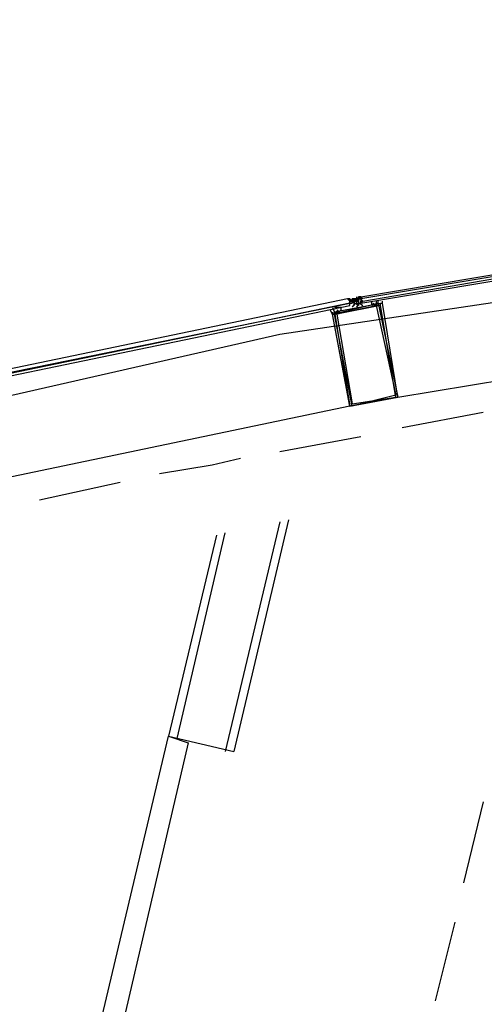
# Model space of a CAD drawing. Header units: feet. Extents: x -79 to 198, y -22 to 181.
# Tile 130 of 203: x 65.61 to 68.45, y 147.97 to 153.97. Entities that reach past the tile are written whole.
import ezdxf

# ---------------------------------------------------------------- set-up
doc = ezdxf.new("R2010")
doc.units = ezdxf.units.FT
doc.layers.add('A-AREA-UNIDAD', color=30, linetype='CONTINUOUS')
doc.layers.add('A-LINEA', color=7, linetype='CONTINUOUS')

msp = doc.modelspace()

# ---------------------------------------------------------------- linework, layer by layer
at = {"layer": 'A-AREA-UNIDAD'}
msp.add_lwpolyline([(86.112, 153.9733), (76.032, 153.3689), (67.2, 152.0533), (60.16, 150.4533), (60.08, 150.2578), (59.44, 150.2578), (56.48, 149.4222)], dxfattribs=at)
at = {"layer": 'A-LINEA'}
for p, q in [((67.6133, 152.2711), (67.6133, 152.2711)), ((67.6215, 152.2586), (67.6783, 152.2703)), ((67.6267, 152.2711), (67.6267, 152.2711)), ((67.6267, 152.2711), (67.6267, 152.2711)), ((67.6267, 152.2578), (67.6267, 152.2711)), ((67.6267, 152.2711), (67.6267, 152.2711)), ((67.6267, 152.2711), (67.6267, 152.2711)), ((67.6267, 152.2711), (67.6267, 152.2711)), ((67.6267, 152.2711), (67.6267, 152.2711)), ((67.6267, 152.2578), (67.6267, 152.2711)), ((67.6267, 152.2711), (67.6267, 152.2711)), ((67.6267, 152.2711), (67.64, 152.2578)), ((67.6267, 152.2711), (67.6267, 152.2711)), ((67.6267, 152.2711), (67.6267, 152.2711)), ((67.6267, 152.2711), (67.6267, 152.2711)), ((67.6267, 152.2711), (67.6267, 152.2711)), ((67.6267, 152.2711), (67.6267, 152.2711)), ((67.6267, 152.2711), (67.6267, 152.2711)), ((67.6267, 152.2711), (67.6267, 152.2711)), ((67.6267, 152.2711), (67.6267, 152.2711)), ((67.6267, 152.2578), (67.6267, 152.2578)), ((67.6267, 152.2578), (67.6267, 152.2578)), ((67.6267, 152.2578), (67.6267, 152.2578)), ((67.6267, 152.2578), (67.6267, 152.2578)), ((67.6267, 152.2578), (67.6267, 152.2578)), ((67.6267, 152.2578), (67.6267, 152.2578)), ((67.6267, 152.2578), (67.6267, 152.2578)), ((67.6267, 152.2578), (67.64, 152.2578)), ((67.6267, 152.2578), (67.6267, 152.2578)), ((67.6267, 152.2578), (67.64, 152.2578)), ((67.6267, 152.2578), (67.6267, 152.2578)), ((67.6267, 152.2578), (67.6267, 152.2578)), ((67.6267, 152.2578), (67.6267, 152.2578)), ((67.6267, 152.2578), (67.6267, 152.2578)), ((67.6267, 152.2578), (67.6267, 152.2578)), ((67.6267, 152.2578), (67.6267, 152.2578)), ((67.6267, 152.2578), (67.6267, 152.2578)), ((67.6267, 152.2578), (67.6267, 152.2578)), ((67.6267, 152.2578), (67.6267, 152.2578)), ((67.6267, 152.2578), (67.6267, 152.2444)), ((67.6267, 152.2578), (67.6267, 152.2444)), ((67.6267, 152.2578), (67.6267, 152.2578)), ((67.6267, 152.2578), (67.6267, 152.2578)), ((67.6267, 152.2578), (67.6267, 152.2578)), ((67.6267, 152.2578), (67.6267, 152.2578)), ((67.6267, 152.2578), (67.6267, 152.2578)), ((67.6267, 152.2578), (67.6267, 152.2578)), ((67.6267, 152.2578), (67.6267, 152.2578)), ((67.6267, 152.2311), (67.6267, 152.2444)), ((67.6267, 152.2444), (67.6267, 152.2444)), ((67.6267, 152.2444), (67.64, 152.2444)), ((67.6267, 152.2444), (67.6267, 152.2444)), ((67.6267, 152.2444), (67.6267, 152.2444)), ((67.6267, 152.2444), (67.6267, 152.2444)), ((67.6267, 152.2444), (67.64, 152.2444)), ((67.6267, 152.2444), (67.6267, 152.2444)), ((67.6267, 152.2444), (67.6267, 152.2444)), ((67.6267, 152.2444), (67.6267, 152.2444)), ((67.6267, 152.2444), (67.6267, 152.2444)), ((67.6267, 152.2311), (67.6267, 152.2444)), ((67.6267, 152.2444), (67.6267, 152.2444)), ((67.6267, 152.2444), (67.6267, 152.2444)), ((67.6267, 152.2444), (67.6267, 152.2444)), ((67.6267, 152.2444), (67.6267, 152.2444)), ((67.6267, 152.2444), (67.6267, 152.2444)), ((67.6267, 152.2444), (67.6267, 152.2444)), ((67.6267, 152.2311), (67.6267, 152.2311)), ((67.6267, 152.2311), (67.6267, 152.2311)), ((67.6267, 152.2311), (67.6267, 152.2311)), ((67.6267, 152.2311), (67.6267, 152.2311)), ((67.6267, 152.2311), (67.6267, 152.2311)), ((67.6267, 152.2311), (67.6267, 152.2311)), ((67.6267, 152.2311), (67.6267, 152.2311)), ((67.6267, 152.2311), (67.6267, 152.2311)), ((67.6267, 152.2311), (67.6267, 152.2311)), ((67.6267, 152.2311), (67.6267, 152.2311)), ((67.6533, 152.2711), (67.64, 152.2711)), ((67.6533, 152.2711), (67.64, 152.2711)), ((67.6533, 152.2711), (67.64, 152.2711)), ((67.64, 152.2711), (67.64, 152.2711)), ((67.64, 152.2711), (67.64, 152.2711)), ((67.64, 152.2711), (67.64, 152.2711)), ((67.64, 152.2711), (67.6533, 152.2711)), ((67.64, 152.2711), (67.6533, 152.2711)), ((67.64, 152.2711), (67.64, 152.2711)), ((67.64, 152.2578), (67.64, 152.2711)), ((67.64, 152.2711), (67.64, 152.2711)), ((67.64, 152.2711), (67.64, 152.2711)), ((67.64, 152.2711), (67.64, 152.2711)), ((67.64, 152.2711), (67.64, 152.2711)), ((67.64, 152.2711), (67.64, 152.2711)), ((67.64, 152.2711), (67.64, 152.2711)), ((67.64, 152.2711), (67.64, 152.2711)), ((67.64, 152.2711), (67.6533, 152.2711)), ((67.64, 152.2711), (67.6533, 152.2711)), ((67.64, 152.2711), (67.64, 152.2711)), ((67.64, 152.2711), (67.64, 152.2711)), ((67.64, 152.2711), (67.64, 152.2711)), ((67.64, 152.2711), (67.64, 152.2711)), ((67.64, 152.2711), (67.64, 152.2711)), ((67.64, 152.2711), (67.64, 152.2711)), ((67.64, 152.2711), (67.64, 152.2578)), ((67.64, 152.2711), (67.64, 152.2578)), ((67.64, 152.2711), (67.64, 152.2711)), ((67.64, 152.2711), (67.64, 152.2711)), ((67.64, 152.2711), (67.64, 152.2711)), ((67.64, 152.2711), (67.64, 152.2578)), ((67.6533, 152.2711), (67.64, 152.2711)), ((67.6533, 152.2711), (67.64, 152.2711)), ((67.6533, 152.2711), (67.64, 152.2711)), ((67.6533, 152.2711), (67.64, 152.2711)), ((67.64, 152.2578), (67.64, 152.2578)), ((67.64, 152.2578), (67.64, 152.2578)), ((67.64, 152.2578), (67.64, 152.2578)), ((67.64, 152.2578), (67.64, 152.2578)), ((67.64, 152.2578), (67.64, 152.2578)), ((67.6533, 152.2578), (67.64, 152.2578)), ((67.64, 152.2578), (67.64, 152.2578)), ((67.64, 152.2578), (67.64, 152.2578)), ((67.64, 152.2578), (67.64, 152.2578)), ((67.6533, 152.2578), (67.64, 152.2578)), ((67.64, 152.2578), (67.64, 152.2578)), ((67.64, 152.2578), (67.64, 152.2578)), ((67.64, 152.2578), (67.64, 152.2578)), ((67.64, 152.2578), (67.6533, 152.2578)), ((67.64, 152.2444), (67.64, 152.2578)), ((67.64, 152.2578), (67.64, 152.2578)), ((67.64, 152.2578), (67.64, 152.2578)), ((67.64, 152.2578), (67.64, 152.2578)), ((67.64, 152.2578), (67.64, 152.2578)), ((67.64, 152.2578), (67.64, 152.2444)), ((67.64, 152.2578), (67.6533, 152.2578)), ((67.64, 152.2578), (67.64, 152.2578)), ((67.64, 152.2578), (67.64, 152.2578)), ((67.64, 152.2444), (67.64, 152.2578)), ((67.64, 152.2578), (67.64, 152.2578)), ((67.64, 152.2578), (67.64, 152.2578)), ((67.64, 152.2578), (67.6533, 152.2578)), ((67.64, 152.2578), (67.64, 152.2578)), ((67.64, 152.2578), (67.64, 152.2578)), ((67.64, 152.2578), (67.64, 152.2578)), ((67.64, 152.2578), (67.64, 152.2578)), ((67.64, 152.2578), (67.64, 152.2578)), ((67.64, 152.2444), (67.64, 152.2578)), ((67.64, 152.2578), (67.64, 152.2578)), ((67.64, 152.2578), (67.64, 152.2578)), ((67.64, 152.2578), (67.64, 152.2578)), ((67.64, 152.2578), (67.64, 152.2578)), ((67.64, 152.2444), (67.64, 152.2444)), ((67.64, 152.2444), (67.64, 152.2444)), ((67.64, 152.2444), (67.64, 152.2444)), ((67.64, 152.2444), (67.64, 152.2444)), ((67.64, 152.2444), (67.64, 152.2444)), ((67.64, 152.2444), (67.64, 152.2444)), ((67.64, 152.2444), (67.64, 152.2444)), ((67.64, 152.2444), (67.64, 152.2444)), ((67.64, 152.2444), (67.64, 152.2444)), ((67.64, 152.2444), (67.64, 152.2444)), ((67.64, 152.2444), (67.64, 152.2444)), ((67.64, 152.2444), (67.64, 152.2444)), ((67.64, 152.2444), (67.64, 152.2444)), ((67.64, 152.2444), (67.64, 152.2444)), ((67.64, 152.2444), (67.64, 152.2444)), ((67.64, 152.2444), (67.64, 152.2444)), ((67.645, 152.2724), (67.7022, 152.2821)), ((67.6533, 152.2711), (67.6533, 152.2711)), ((67.6533, 152.2711), (67.6533, 152.2711)), ((67.6533, 152.2711), (67.6533, 152.2711)), ((67.6533, 152.2711), (67.6533, 152.2711)), ((67.6533, 152.2711), (67.6533, 152.2711)), ((67.6533, 152.2711), (67.6533, 152.2711)), ((67.6533, 152.2711), (67.6533, 152.2711)), ((67.6667, 152.2711), (67.6533, 152.2711)), ((67.6533, 152.2711), (67.6533, 152.2711)), ((67.6533, 152.2711), (67.6533, 152.2711)), ((67.6533, 152.2711), (67.6533, 152.2711)), ((67.6533, 152.2711), (67.6533, 152.2711)), ((67.6533, 152.2711), (67.6533, 152.2711)), ((67.6533, 152.2711), (67.6533, 152.2711)), ((67.6533, 152.2711), (67.6533, 152.2578)), ((67.6533, 152.2578), (67.6533, 152.2711)), ((67.6533, 152.2711), (67.6533, 152.2578)), ((67.6533, 152.2578), (67.6533, 152.2711)), ((67.6533, 152.2711), (67.6533, 152.2711)), ((67.6533, 152.2711), (67.6533, 152.2711)), ((67.6533, 152.2711), (67.6533, 152.2711)), ((67.6533, 152.2711), (67.6533, 152.2711)), ((67.6533, 152.2711), (67.6533, 152.2711)), ((67.6533, 152.2711), (67.6667, 152.2711)), ((67.6533, 152.2711), (67.6533, 152.2711)), ((67.6533, 152.2711), (67.6533, 152.2711)), ((67.6533, 152.2711), (67.6533, 152.2711)), ((67.6533, 152.2711), (67.6533, 152.2711)), ((67.6533, 152.2711), (67.6533, 152.2711)), ((67.6533, 152.2711), (67.6533, 152.2711)), ((67.6533, 152.2711), (67.6533, 152.2711)), ((67.6533, 152.2711), (67.6533, 152.2711)), ((67.6533, 152.2711), (67.6533, 152.2711)), ((67.6533, 152.2711), (67.6533, 152.2711)), ((67.6533, 152.2578), (67.6533, 152.2711)), ((67.6533, 152.2711), (67.6533, 152.2711)), ((67.6533, 152.2578), (67.6533, 152.2711)), ((67.6533, 152.2711), (67.6533, 152.2711)), ((67.6533, 152.2711), (67.6533, 152.2578)), ((67.6533, 152.2711), (67.6533, 152.2711)), ((67.6533, 152.2711), (67.6533, 152.2711)), ((67.6533, 152.2444), (67.6533, 152.2578)), ((67.6533, 152.2578), (67.6533, 152.2578)), ((67.6533, 152.2578), (67.6533, 152.2578)), ((67.6533, 152.2578), (67.6533, 152.2578)), ((67.6533, 152.2578), (67.6533, 152.2578)), ((67.6533, 152.2578), (67.6533, 152.2578)), ((67.6533, 152.2578), (67.6533, 152.2578)), ((67.6667, 152.2578), (67.6533, 152.2578)), ((67.6533, 152.2578), (67.6533, 152.2444)), ((67.6533, 152.2578), (67.6533, 152.2578)), ((67.6533, 152.2578), (67.6533, 152.2578)), ((67.6533, 152.2578), (67.6533, 152.2578)), ((67.6533, 152.2578), (67.6533, 152.2578)), ((67.6533, 152.2578), (67.6533, 152.2578)), ((67.6533, 152.2578), (67.6533, 152.2578)), ((67.6533, 152.2578), (67.6533, 152.2578)), ((67.6533, 152.2578), (67.6533, 152.2578)), ((67.6533, 152.2578), (67.6533, 152.2578)), ((67.6533, 152.2578), (67.6533, 152.2578)), ((67.6533, 152.2578), (67.6533, 152.2578)), ((67.6533, 152.2578), (67.6533, 152.2578)), ((67.6533, 152.2578), (67.6533, 152.2578)), ((67.6533, 152.2578), (67.6533, 152.2578)), ((67.6533, 152.2578), (67.6533, 152.2578)), ((67.6533, 152.2578), (67.6533, 152.2578)), ((67.6533, 152.2578), (67.6533, 152.2578)), ((67.6533, 152.2578), (67.6533, 152.2578)), ((67.6533, 152.2578), (67.6533, 152.2578)), ((67.6533, 152.2578), (67.6533, 152.2578)), ((67.6533, 152.2578), (67.6533, 152.2578)), ((67.6533, 152.2578), (67.6533, 152.2578)), ((67.6533, 152.2578), (67.6533, 152.2578)), ((67.6533, 152.2578), (67.6533, 152.2578)), ((67.6533, 152.2578), (67.6533, 152.2578)), ((67.6533, 152.2578), (67.6533, 152.2578)), ((67.6533, 152.2578), (67.6667, 152.2578)), ((67.6533, 152.2578), (67.6533, 152.2578)), ((67.6533, 152.2578), (67.6533, 152.2578)), ((67.6533, 152.2578), (67.6533, 152.2578)), ((67.6533, 152.2578), (67.6533, 152.2578)), ((67.6533, 152.2578), (67.6667, 152.2578)), ((67.6533, 152.2578), (67.6533, 152.2578)), ((67.6533, 152.2578), (67.6533, 152.2578)), ((67.6533, 152.2578), (67.6533, 152.2578)), ((67.6533, 152.2578), (67.6533, 152.2578)), ((67.6533, 152.2578), (67.6533, 152.2578)), ((67.6533, 152.2578), (67.6533, 152.2578)), ((67.6533, 152.2444), (67.6533, 152.2444)), ((67.6533, 152.2444), (67.6533, 152.2444)), ((67.6533, 152.2444), (67.6533, 152.2444)), ((67.6533, 152.2444), (67.6533, 152.2444)), ((67.6533, 152.2444), (67.6533, 152.2444)), ((67.6533, 152.2444), (67.6533, 152.2444)), ((67.6533, 152.2444), (67.6533, 152.2444)), ((67.6533, 152.2444), (67.6533, 152.2444)), ((67.6533, 152.2444), (67.6533, 152.2444)), ((67.6533, 152.2444), (67.6533, 152.2444)), ((67.6533, 152.2444), (67.6533, 152.2444)), ((67.6533, 152.2311), (67.6533, 152.2444)), ((67.6533, 152.2311), (67.6533, 152.2311)), ((67.6533, 152.2311), (67.6533, 152.2311)), ((67.6533, 152.2311), (67.6533, 152.2311)), ((67.6533, 152.2311), (67.6533, 152.2311)), ((67.6533, 152.2311), (67.6533, 152.2311)), ((67.6667, 152.2844), (67.6667, 152.2711)), ((67.6667, 152.2844), (67.6667, 152.2844)), ((67.6667, 152.2844), (67.6667, 152.2844)), ((67.6667, 152.2711), (67.6667, 152.2711)), ((67.6667, 152.2711), (67.6667, 152.2711)), ((67.6667, 152.2711), (67.6667, 152.2711)), ((67.6667, 152.2711), (67.6667, 152.2711)), ((67.6667, 152.2711), (67.6667, 152.2711)), ((67.6667, 152.2711), (67.6667, 152.2711)), ((67.68, 152.2578), (67.6667, 152.2711)), ((67.6667, 152.2711), (67.6667, 152.2711)), ((67.68, 152.2711), (67.6667, 152.2711)), ((67.6667, 152.2711), (67.6667, 152.2711)), ((67.6667, 152.2711), (67.6667, 152.2578)), ((67.6667, 152.2711), (67.6667, 152.2711)), ((67.6667, 152.2711), (67.6667, 152.2711)), ((67.6667, 152.2711), (67.6667, 152.2711)), ((67.6667, 152.2711), (67.6667, 152.2711)), ((67.6667, 152.2578), (67.6667, 152.2711)), ((67.6667, 152.2711), (67.6667, 152.2711)), ((67.6667, 152.2711), (67.6667, 152.2711)), ((67.6667, 152.2711), (67.6667, 152.2711)), ((67.68, 152.2711), (67.6667, 152.2711)), ((67.6667, 152.2711), (67.6667, 152.2711)), ((67.6667, 152.2711), (67.6667, 152.2578)), ((67.6667, 152.2711), (67.6667, 152.2711)), ((67.6667, 152.2711), (67.6667, 152.2711)), ((67.6667, 152.2711), (67.6667, 152.2711)), ((67.6667, 152.2711), (67.6667, 152.2711)), ((67.6667, 152.2711), (67.68, 152.2711)), ((67.6667, 152.2711), (67.6667, 152.2711)), ((67.6667, 152.2711), (67.6667, 152.2711)), ((67.6667, 152.2711), (67.6667, 152.2711)), ((67.6667, 152.2711), (67.6667, 152.2711)), ((67.6667, 152.2578), (67.6667, 152.2711)), ((67.6667, 152.2711), (67.6667, 152.2711)), ((67.6667, 152.2711), (67.6667, 152.2711)), ((67.6667, 152.2711), (67.6667, 152.2711)), ((67.6667, 152.2711), (67.6667, 152.2711)), ((67.6667, 152.2711), (67.6667, 152.2711)), ((67.6667, 152.2711), (67.6667, 152.2711)), ((67.6667, 152.2711), (67.6667, 152.2711)), ((67.6667, 152.2711), (67.6667, 152.2711)), ((67.6667, 152.2711), (67.6667, 152.2711)), ((67.6667, 152.2711), (67.6667, 152.2711)), ((67.6667, 152.2711), (67.6667, 152.2711)), ((67.6667, 152.2711), (67.6667, 152.2711)), ((67.6667, 152.2711), (67.6667, 152.2711)), ((67.6667, 152.2711), (67.6667, 152.2711)), ((67.6667, 152.2711), (67.6667, 152.2711)), ((67.6667, 152.2711), (67.6667, 152.2711)), ((67.6667, 152.2711), (67.6667, 152.2711)), ((67.6667, 152.2711), (67.6667, 152.2711)), ((67.6667, 152.2711), (67.6667, 152.2711)), ((67.6667, 152.2711), (67.6667, 152.2711)), ((67.6667, 152.2711), (67.6667, 152.2711)), ((67.6667, 152.2711), (67.6667, 152.2711)), ((67.6667, 152.2711), (67.6667, 152.2711)), ((67.6667, 152.2711), (67.6667, 152.2711)), ((67.6667, 152.2711), (67.6667, 152.2711)), ((67.6667, 152.2711), (67.6667, 152.2711)), ((67.6667, 152.2711), (67.6667, 152.2711)), ((67.6667, 152.2578), (67.6667, 152.2711)), ((67.6667, 152.2578), (67.6667, 152.2578)), ((67.6667, 152.2578), (67.6667, 152.2578)), ((67.68, 152.2578), (67.6667, 152.2578)), ((67.6667, 152.2578), (67.6667, 152.2578)), ((67.6667, 152.2578), (67.6667, 152.2578)), ((67.6667, 152.2578), (67.6667, 152.2578)), ((67.6667, 152.2578), (67.6667, 152.2578)), ((67.6667, 152.2578), (67.6667, 152.2578)), ((67.6667, 152.2578), (67.6667, 152.2578)), ((67.6667, 152.2578), (67.6667, 152.2578)), ((67.6667, 152.2578), (67.6667, 152.2578)), ((67.6667, 152.2578), (67.6667, 152.2578)), ((67.6667, 152.2578), (67.6667, 152.2578)), ((67.6667, 152.2578), (67.6667, 152.2578)), ((67.6667, 152.2578), (67.6667, 152.2578)), ((67.6667, 152.2578), (67.6667, 152.2578)), ((67.6667, 152.2578), (67.6667, 152.2578)), ((67.6667, 152.2578), (67.6667, 152.2578)), ((67.6667, 152.2578), (67.6667, 152.2578)), ((67.6667, 152.2578), (67.6667, 152.2578)), ((67.6667, 152.2578), (67.6667, 152.2578)), ((67.6667, 152.2578), (67.6667, 152.2578)), ((67.6667, 152.2578), (67.6667, 152.2578)), ((67.6667, 152.2578), (67.6667, 152.2578)), ((67.6667, 152.2578), (67.6667, 152.2578)), ((67.6667, 152.2578), (67.6667, 152.2578)), ((67.6667, 152.2578), (67.6667, 152.2578)), ((67.68, 152.2578), (67.6667, 152.2578)), ((67.6667, 152.2578), (67.6667, 152.2578)), ((67.6667, 152.2578), (67.6667, 152.2578)), ((67.6667, 152.2578), (67.6667, 152.2444)), ((67.6667, 152.2578), (67.68, 152.2578)), ((67.6667, 152.2578), (67.6667, 152.2578)), ((67.6667, 152.2578), (67.6667, 152.2578)), ((67.6667, 152.2578), (67.6667, 152.2578)), ((67.6667, 152.2578), (67.6667, 152.2578)), ((67.6667, 152.2578), (67.6667, 152.2578)), ((67.6667, 152.2578), (67.6667, 152.2578)), ((67.6667, 152.2578), (67.6667, 152.2578)), ((67.6667, 152.2578), (67.6667, 152.2578)), ((67.6667, 152.2578), (67.6667, 152.2578)), ((67.6667, 152.2578), (67.6667, 152.2578)), ((67.6667, 152.2578), (67.6667, 152.2578)), ((67.6667, 152.2578), (67.6667, 152.2578)), ((67.6667, 152.2578), (67.6667, 152.2578)), ((67.6667, 152.2578), (67.6667, 152.2578)), ((67.6667, 152.2444), (67.68, 152.2444)), ((67.6667, 152.2444), (67.6667, 152.2444)), ((67.6667, 152.2444), (67.6667, 152.2444)), ((67.68, 152.2844), (67.68, 152.2844)), ((67.68, 152.2844), (67.68, 152.2844)), ((67.68, 152.2711), (67.68, 152.2844)), ((67.6933, 152.2844), (67.68, 152.2844)), ((67.68, 152.2844), (67.6933, 152.2711)), ((67.68, 152.2844), (67.68, 152.2844)), ((67.68, 152.2844), (67.68, 152.2711)), ((67.68, 152.2844), (67.68, 152.2844)), ((67.68, 152.2844), (67.68, 152.2844)), ((67.6933, 152.2711), (67.68, 152.2711)), ((67.68, 152.2711), (67.68, 152.2711)), ((67.68, 152.2711), (67.68, 152.2711)), ((67.68, 152.2711), (67.68, 152.2711)), ((67.68, 152.2711), (67.68, 152.2711)), ((67.68, 152.2711), (67.68, 152.2711)), ((67.6933, 152.2711), (67.68, 152.2711)), ((67.68, 152.2711), (67.68, 152.2711)), ((67.68, 152.2711), (67.68, 152.2711)), ((67.68, 152.2711), (67.68, 152.2711)), ((67.68, 152.2711), (67.68, 152.2711)), ((67.68, 152.2711), (67.68, 152.2711)), ((67.68, 152.2711), (67.68, 152.2711)), ((67.68, 152.2711), (67.68, 152.2711)), ((67.68, 152.2711), (67.6933, 152.2711)), ((67.68, 152.2711), (67.68, 152.2711)), ((67.68, 152.2711), (67.68, 152.2711)), ((67.68, 152.2711), (67.6933, 152.2711)), ((67.68, 152.2711), (67.68, 152.2711)), ((67.68, 152.2711), (67.68, 152.2711)), ((67.68, 152.2711), (67.68, 152.2711)), ((67.68, 152.2711), (67.68, 152.2711)), ((67.68, 152.2711), (67.68, 152.2711)), ((67.68, 152.2711), (67.68, 152.2711)), ((67.68, 152.2711), (67.68, 152.2711)), ((67.68, 152.2711), (67.68, 152.2711)), ((67.68, 152.2711), (67.68, 152.2711)), ((67.68, 152.2711), (67.68, 152.2711)), ((67.68, 152.2711), (67.68, 152.2711)), ((67.68, 152.2711), (67.68, 152.2711)), ((67.68, 152.2711), (67.68, 152.2711)), ((67.68, 152.2711), (67.68, 152.2711)), ((67.68, 152.2578), (67.68, 152.2711)), ((67.68, 152.2578), (67.68, 152.2578)), ((67.68, 152.2578), (67.68, 152.2578)), ((67.68, 152.2578), (67.68, 152.2578)), ((67.68, 152.2578), (67.68, 152.2578)), ((67.68, 152.2578), (67.68, 152.2578)), ((67.68, 152.2578), (67.68, 152.2578)), ((67.68, 152.2578), (67.68, 152.2578)), ((67.68, 152.2578), (67.68, 152.2578)), ((67.68, 152.2578), (67.68, 152.2578)), ((67.68, 152.2578), (67.68, 152.2578)), ((67.68, 152.2578), (67.68, 152.2578)), ((67.68, 152.2578), (67.68, 152.2578)), ((67.68, 152.2578), (67.68, 152.2578)), ((67.68, 152.2578), (67.68, 152.2578)), ((67.68, 152.2578), (67.68, 152.2578)), ((67.68, 152.2578), (67.68, 152.2578)), ((67.68, 152.2578), (67.68, 152.2578)), ((67.68, 152.2578), (67.68, 152.2578)), ((67.68, 152.2578), (67.68, 152.2578)), ((67.68, 152.2578), (67.68, 152.2578)), ((67.68, 152.2578), (67.68, 152.2578)), ((67.68, 152.2578), (67.68, 152.2578)), ((67.68, 152.2578), (67.68, 152.2578)), ((67.68, 152.2578), (67.68, 152.2578)), ((67.68, 152.2578), (67.68, 152.2578)), ((67.68, 152.2578), (67.68, 152.2578)), ((67.68, 152.2578), (67.68, 152.2578)), ((67.68, 152.2578), (67.68, 152.2578)), ((67.68, 152.2578), (67.68, 152.2578)), ((67.68, 152.2578), (67.68, 152.2578)), ((67.68, 152.2578), (67.68, 152.2578)), ((67.68, 152.2578), (67.68, 152.2578)), ((67.68, 152.2578), (67.68, 152.2578)), ((67.68, 152.2578), (67.68, 152.2578)), ((67.68, 152.2578), (67.68, 152.2444)), ((67.68, 152.2578), (67.68, 152.2578)), ((67.68, 152.2578), (67.68, 152.2578)), ((67.68, 152.2444), (67.68, 152.2444)), ((67.68, 152.2444), (67.68, 152.2444)), ((67.68, 152.2444), (67.68, 152.2444)), ((67.68, 152.2444), (67.68, 152.2444)), ((67.68, 152.2444), (67.68, 152.2444)), ((67.68, 152.2311), (67.68, 152.2311)), ((67.68, 152.2311), (67.68, 152.2311)), ((67.6933, 152.2844), (67.6933, 152.2844)), ((67.6933, 152.2844), (67.6933, 152.2711)), ((67.6933, 152.2844), (67.6933, 152.2844)), ((67.6933, 152.2844), (67.6933, 152.2844)), ((67.6933, 152.2844), (67.6933, 152.2844)), ((67.6933, 152.2844), (67.6933, 152.2844)), ((67.6933, 152.2711), (67.6933, 152.2711)), ((67.6933, 152.2711), (67.6933, 152.2711)), ((67.6933, 152.2711), (67.6933, 152.2711)), ((67.6933, 152.2711), (67.6933, 152.2711)), ((67.6933, 152.2711), (67.6933, 152.2711)), ((67.6933, 152.2711), (67.6933, 152.2711)), ((67.6933, 152.2711), (67.6933, 152.2711)), ((67.6933, 152.2711), (67.6933, 152.2711)), ((67.6933, 152.2711), (67.6933, 152.2711)), ((67.6933, 152.2711), (67.6933, 152.2711)), ((67.6933, 152.2711), (67.6933, 152.2711)), ((67.6933, 152.2711), (67.6933, 152.2711)), ((67.6933, 152.2711), (67.6933, 152.2578)), ((67.6933, 152.2711), (67.6933, 152.2711)), ((67.6933, 152.2711), (67.6933, 152.2711)), ((67.6933, 152.2711), (67.6933, 152.2711)), ((67.6933, 152.2711), (67.6933, 152.2711)), ((67.6933, 152.2711), (67.6933, 152.2711)), ((67.6933, 152.2711), (67.6933, 152.2711)), ((67.6933, 152.2711), (67.6933, 152.2711)), ((67.6933, 152.2711), (67.6933, 152.2711)), ((67.6933, 152.2578), (67.6933, 152.2578)), ((67.6933, 152.2578), (67.6933, 152.2578)), ((67.6933, 152.2578), (67.6933, 152.2578)), ((67.6933, 152.2578), (67.6933, 152.2578)), ((67.6933, 152.2578), (67.6933, 152.2578)), ((67.6933, 152.2578), (67.6933, 152.2578)), ((67.6933, 152.2444), (67.6933, 152.2578)), ((67.6933, 152.2578), (67.6933, 152.2578)), ((67.6933, 152.2578), (67.6933, 152.2578)), ((67.6933, 152.2578), (67.6933, 152.2578)), ((67.6933, 152.2578), (67.6933, 152.2578)), ((67.6933, 152.2444), (67.6933, 152.2578)), ((67.6933, 152.2578), (67.6933, 152.2578)), ((67.6933, 152.2578), (67.6933, 152.2578)), ((67.6933, 152.2578), (67.6933, 152.2578)), ((67.6933, 152.2578), (67.6933, 152.2578)), ((67.6933, 152.2578), (67.6933, 152.2578)), ((67.6933, 152.2578), (67.6933, 152.2578)), ((67.6933, 152.2578), (67.6933, 152.2578)), ((67.6933, 152.2578), (67.6933, 152.2578)), ((67.6933, 152.2578), (67.6933, 152.2578)), ((67.6933, 152.2578), (67.6933, 152.2578)), ((67.6933, 152.2444), (67.6933, 152.2444)), ((67.6933, 152.2444), (67.6933, 152.2444)), ((67.6933, 152.2444), (67.6933, 152.2444)), ((67.6933, 152.2444), (67.6933, 152.2444)), ((67.6933, 152.2444), (67.6933, 152.2444)), ((67.6933, 152.2444), (67.6933, 152.2444)), ((67.6933, 152.2444), (67.6933, 152.2444)), ((67.6933, 152.2444), (67.6933, 152.2444)), ((67.6933, 152.2444), (67.6933, 152.2444)), ((67.6933, 152.2444), (67.6933, 152.2444)), ((67.6933, 152.2444), (67.6933, 152.2444)), ((67.7733, 152.2578), (67.7733, 152.2578)), ((67.7733, 152.2578), (67.7733, 152.2578)), ((67.7733, 152.2311), (67.7733, 152.2311)), ((67.8, 152.2711), (67.8, 152.2711)), ((67.8, 152.2311), (67.8, 152.2311)), ((67.8133, 152.2311), (67.8133, 152.2311)), ((67.92, 151.6711), (71.5733, 152.2844)), ((67.5333, 152.2178), (67.5333, 152.2178)), ((67.5333, 152.2044), (67.5333, 152.2044)), ((67.5467, 152.1911), (67.5467, 152.1911)), ((67.6267, 151.6178), (64, 150.8578)), ((68.44, 151.5778), (67.9467, 151.4844)), ((67.6933, 151.4311), (67.2, 151.3378)), ((66.2267, 151.1511), (65.7333, 151.0444)), ((67.2, 150.9111), (66.8667, 149.5111)), ((67.2533, 150.9244), (66.92, 149.5111)), ((66.8133, 150.8311), (66.52, 149.6044)), ((66.5733, 149.5911), (66.8667, 150.8444)), ((66.52, 149.6044), (66.92, 149.5111)), ((68.44, 149.2044), (68.32, 148.7111)), ((68.2667, 148.4711), (68.1467, 147.9911))]:
    msp.add_line(p, q, dxfattribs=at)
for points in [[(67.6933, 152.2844), (71.5867, 152.9378), (71.5867, 152.9244), (67.6933, 152.2711), (67.6933, 152.2844)], [(67.6933, 152.2578), (67.7067, 152.2578), (71.5867, 152.9244), (71.5867, 152.9111), (71.6, 152.8978), (71.5867, 152.8978), (67.7067, 152.2444), (67.6933, 152.2578)], [(67.6133, 152.2711), (63.76, 151.4711), (63.76, 151.4578), (67.6267, 152.2444), (67.6267, 152.2578), (67.6133, 152.2711)], [(67.6267, 152.2444), (63.76, 151.4444), (63.76, 151.4311), (67.6267, 152.2311), (67.6267, 152.2444)], [(67.92, 151.6711), (67.6267, 151.6178), (67.52, 152.1778), (67.8, 152.2444), (67.92, 151.6711)], [(67.6267, 151.6178), (67.92, 151.6711), (67.8267, 152.2444), (67.5333, 152.1911), (67.6267, 151.6178)], [(67.9067, 151.6844), (67.64, 151.6178), (67.5333, 152.1778), (67.7867, 152.2311), (67.9067, 151.6844)], [(67.64, 151.6311), (67.9067, 151.6711), (67.8133, 152.2311), (67.5467, 152.1778), (67.64, 151.6311)], [(67.6267, 152.2311), (67.6267, 152.2444), (67.6267, 152.2578), (67.6267, 152.2711), (67.6133, 152.2711)], [(67.64, 152.2444), (67.64, 152.2444), (67.64, 152.2578), (67.6267, 152.2711)], [(67.6267, 152.2311), (67.6267, 152.2444), (67.64, 152.2444)], [(67.64, 152.2711), (67.6533, 152.2711), (67.6533, 152.2578)], [(67.64, 152.2711), (67.64, 152.2578), (67.6533, 152.2444), (67.6533, 152.2311)], [(67.6796, 152.2286), (67.6565, 152.2441), (67.6402, 152.2216)], [(67.6533, 152.2578), (67.6533, 152.2578), (67.6533, 152.2711)], [(67.6667, 152.2711), (67.6667, 152.2578), (67.6533, 152.2578)], [(67.68, 152.2578), (67.68, 152.2578), (67.6667, 152.2578), (67.6533, 152.2578)], [(67.6667, 152.2711), (67.68, 152.2711), (67.6933, 152.2844)], [(67.6667, 152.2844), (67.6667, 152.2711), (67.68, 152.2578), (67.68, 152.2444), (67.68, 152.2311)], [(67.7062, 152.229), (67.6828, 152.2441), (67.6669, 152.2212)], [(67.6933, 152.2844), (67.6933, 152.2711), (67.68, 152.2711)], [(67.68, 152.2711), (67.68, 152.2711), (67.68, 152.2578)], [(67.7067, 152.2444), (67.6933, 152.2444), (67.6933, 152.2578), (67.7067, 152.2578), (67.6933, 152.2711), (67.6933, 152.2844)], [(67.6933, 152.2578), (67.6933, 152.2444), (67.6933, 152.2578)], [(67.7733, 152.2444), (67.76, 152.2311), (67.76, 152.2311), (67.76, 152.2578), (67.76, 152.2578), (67.76, 152.2578)], [(67.7867, 152.2311), (67.7867, 152.2311), (67.7733, 152.2311), (67.7867, 152.2311), (67.7867, 152.2311), (67.7867, 152.2311), (67.8, 152.2311), (67.8, 152.2311), (67.7867, 152.2311), (67.7867, 152.2444), (67.7867, 152.2444), (67.8, 152.2444), (67.8, 152.2444), (67.8, 152.2578), (67.8, 152.2578)], [(67.7867, 152.2578), (67.7867, 152.2578), (67.7867, 152.2578), (67.7867, 152.2578), (67.7867, 152.2311), (67.7867, 152.2311), (67.8, 152.2311), (67.8, 152.2311), (67.8, 152.2311), (67.8, 152.2311), (67.8, 152.2311), (67.8133, 152.2311), (67.8133, 152.2311), (67.8133, 152.2311), (67.8133, 152.2311), (67.8133, 152.2311), (67.8133, 152.2444), (67.8133, 152.2444), (67.8267, 152.2444), (67.8267, 152.2444), (67.8267, 152.2578), (67.8267, 152.2578)], [(67.7867, 152.2578), (67.7867, 152.2578), (67.7867, 152.2578)], [(67.7867, 152.2444), (67.7867, 152.2311), (67.7867, 152.2311), (67.7867, 152.2311), (67.7867, 152.2311)], [(67.8, 152.2578), (67.8, 152.2578), (67.8, 152.2578)], [(67.8133, 152.2578), (67.8133, 152.2578), (67.8133, 152.2578)], [(67.8133, 152.2311), (67.8133, 152.2311), (67.8133, 152.2311)], [(67.52, 152.1911), (67.52, 152.1778), (67.52, 152.1778), (67.5067, 152.2044), (67.5067, 152.2044), (67.5067, 152.2044)], [(67.52, 152.2178), (67.5333, 152.1911), (67.5333, 152.1911), (67.5467, 152.1911), (67.5467, 152.1911), (67.5467, 152.1911), (67.5467, 152.1911), (67.5467, 152.1911), (67.5467, 152.1778)], [(67.52, 152.2044), (67.52, 152.2044), (67.52, 152.2044)], [(67.5467, 152.2044), (67.5467, 152.2044), (67.5467, 152.2044), (67.56, 152.1911), (67.56, 152.1911), (67.5333, 152.1911), (67.5333, 152.1911), (67.5333, 152.1778), (67.5333, 152.1778), (67.5333, 152.1778), (67.5333, 152.1778), (67.5333, 152.1778), (67.52, 152.1778), (67.52, 152.1778), (67.5333, 152.1778), (67.52, 152.1778), (67.52, 152.1778)], [(67.56, 152.2178), (67.5467, 152.2178), (67.5467, 152.2178), (67.5333, 152.2178), (67.5333, 152.2178), (67.5333, 152.2178)], [(67.56, 152.1911), (67.5467, 152.1911), (67.5467, 152.1911), (67.5467, 152.1911), (67.5467, 152.1911)], [(67.56, 152.1778), (67.56, 152.1911), (67.56, 152.1911), (67.56, 152.1911), (67.56, 152.1911), (67.56, 152.1911), (67.5733, 152.2044), (67.5733, 152.2044), (67.5733, 152.2178), (67.5733, 152.2178), (67.56, 152.2178), (67.56, 152.2178)], [(66.96, 151.2978), (66.7867, 151.2578), (66.4667, 151.2044)], [(65.8667, 146.8444), (66.52, 149.6044), (66.64, 149.5644), (66, 146.8178), (65.8667, 146.8444)]]:
    msp.add_lwpolyline(points, dxfattribs=at)
msp.add_lwpolyline([(67.5333, 152.1911), (67.5333, 152.1911), (67.5333, 152.1778), (67.5333, 152.1778)], close=True, dxfattribs=at)

doc.saveas('drawing.dxf')
